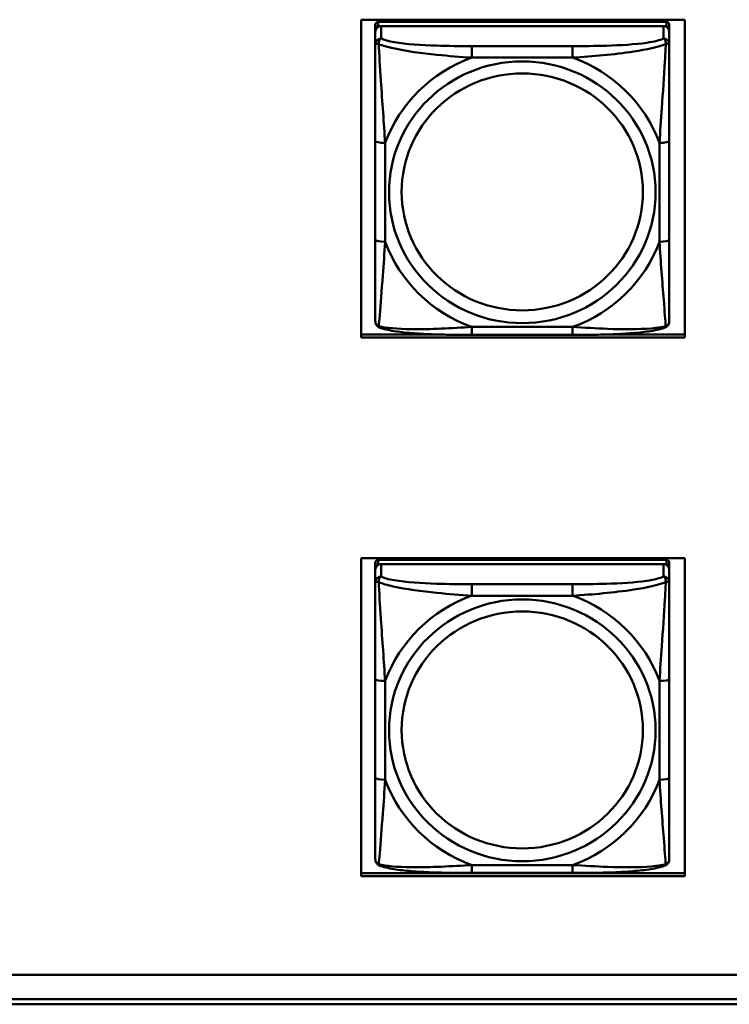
# Model space of a CAD drawing. Header units: inches. Extents: x 0.8 to 75.7, y -7.8 to 49.3.
# Tile 235 of 256: x 59.9 to 61.3, y 5.4 to 7.4. Entities that reach past the tile are written whole.
import ezdxf

# ---------------------------------------------------------------- set-up
doc = ezdxf.new("R2010")
doc.units = ezdxf.units.IN
doc.header["$MEASUREMENT"] = 0
doc.layers.add('Visible Edges(ROSSANSI)', color=7, linetype='Continuous', lineweight=50)
doc.layers.add('Visible Tangent Edges(ROSSANSI)', color=7, linetype='Continuous', lineweight=50)

msp = doc.modelspace()

# ---------------------------------------------------------------- linework, layer by layer
at = {"layer": 'Visible Edges(ROSSANSI)'}
for p, q in [((60.5783, 6.7454), (60.5783, 7.3841)), ((60.5783, 7.3841), (61.2288, 7.3841)), ((61.1914, 7.3796), (60.6126, 7.3796)), ((61.2288, 7.3841), (61.2288, 6.7454)), ((60.6067, 7.3739), (60.6067, 7.3656)), ((60.6067, 7.3598), (60.6067, 7.3656)), ((60.6067, 7.3598), (60.6067, 7.3349)), ((60.6126, 7.3714), (61.1914, 7.3714)), ((61.1855, 7.3714), (60.6185, 7.3714)), ((61.1973, 7.3656), (61.1973, 7.3739)), ((61.1973, 7.3656), (61.1973, 7.3598)), ((61.1973, 7.3349), (61.1973, 7.3598)), ((60.6067, 7.1405), (60.6067, 6.9418)), ((61.1973, 6.9418), (61.1973, 7.1405)), ((60.5783, 6.7515), (60.7399, 6.7515)), ((61.2288, 6.7454), (60.5783, 6.7454)), ((61.0031, 6.7509), (60.8008, 6.7509)), ((61.0641, 6.7515), (61.2288, 6.7515)), ((60.5783, 5.6635), (60.5783, 6.3022)), ((60.5783, 6.3022), (61.2288, 6.3022)), ((60.6067, 6.2929), (60.6067, 6.2847)), ((61.1914, 6.2987), (60.6126, 6.2987)), ((60.6126, 6.2905), (61.1914, 6.2905)), ((61.1855, 6.2905), (60.6185, 6.2905)), ((61.1973, 6.2847), (61.1973, 6.2929)), ((61.2288, 6.3022), (61.2288, 5.6635)), ((60.6067, 6.2789), (60.6067, 6.2847)), ((60.6067, 6.2789), (60.6067, 6.254)), ((61.1973, 6.2847), (61.1973, 6.2789)), ((61.1973, 6.254), (61.1973, 6.2789)), ((60.6067, 6.0595), (60.6067, 5.8609)), ((61.1973, 5.8609), (61.1973, 6.0595)), ((60.5783, 5.6696), (61.2288, 5.6696)), ((61.2288, 5.6635), (60.5783, 5.6635)), ((61.0031, 5.6699), (60.8008, 5.6699)), ((56.4153, 5.4654), (69.0852, 5.4654)), ((69.1231, 5.4167), (56.4653, 5.4167)), ((69.1231, 5.4061), (56.4653, 5.4061))]:
    msp.add_line(p, q, dxfattribs=at)
for centre, major_axis, start_param, end_param in [((60.6126, 7.3739), (-0.00591, 0), 4.712389, 6.283185), ((61.1914, 7.3739), (0.00591, 0), 0, 1.570796), ((60.6185, 7.3598), (-0.0118, 0), 4.712389, 6.283185), ((60.6126, 7.3656), (-0.00591, 0), 4.712389, 6.283185), ((61.1855, 7.3598), (0.0118, 0), 0, 1.570796), ((61.1914, 7.3656), (0.00591, 0), 0, 1.570796), ((60.6126, 6.2929), (-0.00591, 0), 4.712389, 6.283185), ((60.6185, 6.2789), (-0.0118, 0), 4.712389, 6.283185), ((60.6126, 6.2847), (-0.00591, 0), 4.712389, 6.283185), ((61.1855, 6.2789), (0.0118, 0), 0, 1.570796), ((61.1914, 6.2929), (0.00591, 0), 0, 1.570796), ((61.1914, 6.2847), (0.00591, 0), 0, 1.570796)]:
    msp.add_ellipse(centre, major_axis=major_axis, ratio=0.981793, start_param=start_param, end_param=end_param, dxfattribs=at)
for points, knots in [([(60.6067, 7.3349), (60.6067, 7.3258), (60.6067, 7.3106), (60.6067, 7.2934), (60.6067, 7.267), (60.6067, 7.2367), (60.6067, 7.2073), (60.6067, 7.1849), (60.6067, 7.1625), (60.6067, 7.1405)], [-0.7968224, -0.7968224, -0.7968224, -0.7968224, -0.6514613, -0.6514613, -0.6514613, -0.427691, -0.427691, -0.427691, -0.2569517, -0.2569517, -0.2569517, -0.2569517]), ([(61.1973, 7.1405), (61.1973, 7.1637), (61.1973, 7.1874), (61.1973, 7.2111), (61.1973, 7.2422), (61.1973, 7.2745), (61.1973, 7.3013), (61.1973, 7.3152), (61.1973, 7.3272), (61.1973, 7.3349)], [0.2569537, 0.2569537, 0.2569537, 0.2569537, 0.4371919, 0.4371919, 0.4371919, 0.6739428, 0.6739428, 0.6739428, 0.7963818, 0.7963818, 0.7963818, 0.7963818]), ([(60.6067, 6.9418), (60.6067, 6.9186), (60.6067, 6.8952), (60.6067, 6.873), (60.6067, 6.8439), (60.6067, 6.8156), (60.6067, 6.7967), (60.6067, 6.787), (60.6067, 6.7801), (60.6067, 6.7783)], [0.2569537, 0.2569537, 0.2569537, 0.2569537, 0.4371919, 0.4371919, 0.4371919, 0.6739428, 0.6739428, 0.6739428, 0.7963818, 0.7963818, 0.7963818, 0.7963818]), ([(61.1973, 6.7783), (61.1973, 6.7805), (61.1973, 6.7897), (61.1973, 6.8024), (61.1973, 6.822), (61.1973, 6.8489), (61.1973, 6.8766), (61.1973, 6.8978), (61.1973, 6.9198), (61.1973, 6.9418)], [-0.7968224, -0.7968224, -0.7968224, -0.7968224, -0.6514613, -0.6514613, -0.6514613, -0.427691, -0.427691, -0.427691, -0.2569517, -0.2569517, -0.2569517, -0.2569517]), ([(60.6147, 6.766), (60.6137, 6.7664), (60.6126, 6.7671), (60.6106, 6.7686), (60.6098, 6.7696), (60.6084, 6.7715), (60.6079, 6.7725), (60.6072, 6.7744), (60.607, 6.7753), (60.6068, 6.7769), (60.6067, 6.7776), (60.6067, 6.7783)], [0.02510739, 0.02510739, 0.02510739, 0.02510739, 0.03073999, 0.03073999, 0.03637259, 0.03637259, 0.0420052, 0.0420052, 0.0476378, 0.0476378, 0.0532704, 0.0532704, 0.0532704, 0.0532704]), ([(60.8008, 6.7509), (60.7873, 6.7509), (60.7736, 6.7509), (60.7464, 6.7513), (60.7328, 6.7516), (60.7059, 6.7527), (60.6926, 6.7534), (60.6669, 6.7555), (60.6548, 6.7569), (60.6327, 6.7605), (60.6232, 6.7625), (60.6147, 6.766)], [0.2569517, 0.2569517, 0.2569517, 0.2569517, 0.3597049, 0.3597049, 0.4624581, 0.4624581, 0.5652112, 0.5652112, 0.6679644, 0.6679644, 0.7707176, 0.7707176, 0.7707176, 0.7707176]), ([(61.1892, 6.766), (61.1808, 6.7625), (61.1713, 6.7605), (61.1492, 6.7569), (61.1371, 6.7555), (61.1114, 6.7534), (61.0981, 6.7527), (61.0712, 6.7516), (61.0576, 6.7513), (61.0303, 6.7509), (61.0167, 6.7509), (61.0031, 6.7509)], [-0.7703505, -0.7703505, -0.7703505, -0.7703505, -0.6676711, -0.6676711, -0.5649918, -0.5649918, -0.4623124, -0.4623124, -0.3596331, -0.3596331, -0.2569537, -0.2569537, -0.2569537, -0.2569537]), ([(61.1892, 6.766), (61.1903, 6.7664), (61.1914, 6.7671), (61.1933, 6.7686), (61.1942, 6.7696), (61.1956, 6.7715), (61.1961, 6.7725), (61.1968, 6.7744), (61.197, 6.7753), (61.1972, 6.7769), (61.1973, 6.7776), (61.1973, 6.7783)], [0.02510739, 0.02510739, 0.02510739, 0.02510739, 0.03073999, 0.03073999, 0.03637259, 0.03637259, 0.0420052, 0.0420052, 0.0476378, 0.0476378, 0.0532704, 0.0532704, 0.0532704, 0.0532704]), ([(60.6067, 6.254), (60.6067, 6.2449), (60.6067, 6.2296), (60.6067, 6.2124), (60.6067, 6.186), (60.6067, 6.1557), (60.6067, 6.1263), (60.6067, 6.1039), (60.6067, 6.0815), (60.6067, 6.0595)], [-0.7968224, -0.7968224, -0.7968224, -0.7968224, -0.6514613, -0.6514613, -0.6514613, -0.427691, -0.427691, -0.427691, -0.2569517, -0.2569517, -0.2569517, -0.2569517]), ([(61.1973, 6.0595), (61.1973, 6.0827), (61.1973, 6.1065), (61.1973, 6.1301), (61.1973, 6.1612), (61.1973, 6.1935), (61.1973, 6.2203), (61.1973, 6.2342), (61.1973, 6.2463), (61.1973, 6.254)], [0.2569537, 0.2569537, 0.2569537, 0.2569537, 0.4371919, 0.4371919, 0.4371919, 0.6739428, 0.6739428, 0.6739428, 0.7963818, 0.7963818, 0.7963818, 0.7963818]), ([(60.6067, 5.8609), (60.6067, 5.8377), (60.6067, 5.8143), (60.6067, 5.7921), (60.6067, 5.7629), (60.6067, 5.7346), (60.6067, 5.7158), (60.6067, 5.706), (60.6067, 5.6992), (60.6067, 5.6974)], [0.2569537, 0.2569537, 0.2569537, 0.2569537, 0.4371919, 0.4371919, 0.4371919, 0.6739428, 0.6739428, 0.6739428, 0.7963818, 0.7963818, 0.7963818, 0.7963818]), ([(61.1973, 5.6974), (61.1973, 5.6995), (61.1973, 5.7088), (61.1973, 5.7215), (61.1973, 5.7411), (61.1973, 5.768), (61.1973, 5.7957), (61.1973, 5.8168), (61.1973, 5.8389), (61.1973, 5.8609)], [-0.7968224, -0.7968224, -0.7968224, -0.7968224, -0.6514613, -0.6514613, -0.6514613, -0.427691, -0.427691, -0.427691, -0.2569517, -0.2569517, -0.2569517, -0.2569517]), ([(60.6147, 5.6851), (60.6137, 5.6855), (60.6126, 5.6861), (60.6106, 5.6877), (60.6098, 5.6886), (60.6084, 5.6906), (60.6079, 5.6916), (60.6072, 5.6935), (60.607, 5.6944), (60.6068, 5.696), (60.6067, 5.6967), (60.6067, 5.6974)], [0.02510739, 0.02510739, 0.02510739, 0.02510739, 0.03073999, 0.03073999, 0.03637259, 0.03637259, 0.0420052, 0.0420052, 0.0476378, 0.0476378, 0.0532704, 0.0532704, 0.0532704, 0.0532704]), ([(61.1892, 5.6851), (61.1903, 5.6855), (61.1914, 5.6861), (61.1933, 5.6877), (61.1942, 5.6886), (61.1956, 5.6906), (61.1961, 5.6916), (61.1968, 5.6935), (61.197, 5.6944), (61.1972, 5.696), (61.1973, 5.6967), (61.1973, 5.6974)], [0.02510739, 0.02510739, 0.02510739, 0.02510739, 0.03073999, 0.03073999, 0.03637259, 0.03637259, 0.0420052, 0.0420052, 0.0476378, 0.0476378, 0.0532704, 0.0532704, 0.0532704, 0.0532704]), ([(60.8008, 5.6699), (60.7873, 5.6699), (60.7736, 5.67), (60.7464, 5.6704), (60.7328, 5.6707), (60.7059, 5.6717), (60.6926, 5.6725), (60.6669, 5.6746), (60.6548, 5.6759), (60.6327, 5.6796), (60.6232, 5.6816), (60.6147, 5.6851)], [0.2569517, 0.2569517, 0.2569517, 0.2569517, 0.3597049, 0.3597049, 0.4624581, 0.4624581, 0.5652112, 0.5652112, 0.6679644, 0.6679644, 0.7707176, 0.7707176, 0.7707176, 0.7707176]), ([(61.1892, 5.6851), (61.1808, 5.6816), (61.1713, 5.6796), (61.1492, 5.6759), (61.1371, 5.6746), (61.1114, 5.6725), (61.0981, 5.6717), (61.0712, 5.6707), (61.0576, 5.6704), (61.0303, 5.67), (61.0167, 5.6699), (61.0031, 5.6699)], [-0.7703505, -0.7703505, -0.7703505, -0.7703505, -0.6676711, -0.6676711, -0.5649918, -0.5649918, -0.4623124, -0.4623124, -0.3596331, -0.3596331, -0.2569537, -0.2569537, -0.2569537, -0.2569537])]:
    msp.add_open_spline(points, degree=3, knots=knots, dxfattribs=at)
at = {"layer": 'Visible Tangent Edges(ROSSANSI)'}
for p, q in [((60.6126, 7.3714), (60.6126, 7.3796)), ((61.1914, 7.3796), (61.1914, 7.3714)), ((60.6185, 7.3465), (60.6185, 7.3714)), ((61.1855, 7.3714), (61.1855, 7.3465)), ((60.8008, 7.331), (60.8008, 7.308)), ((61.0031, 7.331), (60.8008, 7.331)), ((61.0031, 7.331), (61.0031, 7.308)), ((60.8008, 7.308), (61.0031, 7.308)), ((60.6264, 6.9381), (60.6264, 7.1367)), ((61.1776, 7.1367), (61.1776, 6.9381)), ((61.0031, 6.7668), (60.8008, 6.7668)), ((60.8008, 6.7509), (60.8008, 6.7668)), ((61.0031, 6.7509), (61.0031, 6.7668)), ((60.6126, 6.2905), (60.6126, 6.2987)), ((60.6185, 6.2656), (60.6185, 6.2905)), ((61.1855, 6.2905), (61.1855, 6.2656)), ((61.1914, 6.2987), (61.1914, 6.2905)), ((60.8008, 6.2501), (60.8008, 6.227)), ((61.0031, 6.2501), (60.8008, 6.2501)), ((61.0031, 6.2501), (61.0031, 6.227)), ((60.8008, 6.227), (61.0031, 6.227)), ((60.6264, 5.8571), (60.6264, 6.0558)), ((61.1776, 6.0558), (61.1776, 5.8571)), ((61.0031, 5.6859), (60.8008, 5.6859)), ((60.8008, 5.6699), (60.8008, 5.6859)), ((61.0031, 5.6699), (61.0031, 5.6859))]:
    msp.add_line(p, q, dxfattribs=at)
for centre, major_axis, ratio, start_param, end_param in [((60.6185, 7.3349), (-0.0118, 0), 0.981793, 4.712389, 6.283185), ((61.1855, 7.3349), (0.0118, 0), 0.981793, 0, 1.570796), ((60.902, 7.0374), (-0.2936, 0), 0.981793, 5.064156, 5.931419), ((60.902, 7.0374), (0.2936, 0), 0.981793, 0.351767, 1.21903), ((60.6264, 7.1405), (-0.0197, 0), 0.189952, 0, 1.570796), ((61.1776, 7.1405), (0.0197, 0), 0.189952, 4.712389, 6.283185), ((60.6264, 6.9418), (-0.0197, 0), 0.189952, 0, 1.570796), ((60.902, 7.0374), (-0.2936, 0), 0.981793, 0.351767, 1.21903), ((60.902, 7.0374), (0.2936, 0), 0.981793, 5.064156, 5.931419), ((61.1776, 6.9418), (0.0197, 0), 0.189952, 4.712389, 6.283185), ((60.6185, 6.254), (-0.0118, 0), 0.981793, 4.712389, 6.283185), ((61.1855, 6.254), (0.0118, 0), 0.981793, 0, 1.570796), ((60.902, 5.9565), (-0.2936, 0), 0.981793, 5.064156, 5.931419), ((60.902, 5.9565), (0.2936, 0), 0.981793, 0.351767, 1.21903), ((60.6264, 6.0595), (-0.0197, 0), 0.189952, 0, 1.570796), ((61.1776, 6.0595), (0.0197, 0), 0.189952, 4.712389, 6.283185), ((60.6264, 5.8609), (-0.0197, 0), 0.189952, 0, 1.570796), ((60.902, 5.9565), (-0.2936, 0), 0.981793, 0.351767, 1.21903), ((60.902, 5.9565), (0.2936, 0), 0.981793, 5.064156, 5.931419), ((61.1776, 5.8609), (0.0197, 0), 0.189952, 4.712389, 6.283185)]:
    msp.add_ellipse(centre, major_axis=major_axis, ratio=ratio, start_param=start_param, end_param=end_param, dxfattribs=at)
for centre, major_axis in [((60.902, 7.0374), (-0.2678, 0)), ((60.902, 7.0382), (-0.2424, 0)), ((60.902, 5.9565), (-0.2678, 0)), ((60.902, 5.9573), (-0.2424, 0))]:
    msp.add_ellipse(centre, major_axis=major_axis, ratio=0.981793, dxfattribs=at)
for points, knots in [([(60.6136, 7.335), (60.6135, 7.3361), (60.6136, 7.3371), (60.6138, 7.3392), (60.614, 7.3401), (60.6145, 7.3416), (60.6147, 7.3421), (60.615, 7.3428), (60.6151, 7.343), (60.6154, 7.3436), (60.6156, 7.3439), (60.6162, 7.3447), (60.6166, 7.3451), (60.6175, 7.3459), (60.618, 7.3462), (60.6185, 7.3465)], [-0.00023197, -0.00023197, -0.00023197, -0.00023197, 0.00913095, 0.00913095, 0.01983142, 0.01983142, 0.02651922, 0.02651922, 0.02986312, 0.02986312, 0.03521335, 0.03521335, 0.04377373, 0.04377373, 0.0532704, 0.0532704, 0.0532704, 0.0532704]), ([(60.8008, 7.331), (60.7772, 7.331), (60.7532, 7.3312), (60.7298, 7.332), (60.6991, 7.3329), (60.6683, 7.3349), (60.645, 7.3389), (60.633, 7.341), (60.6234, 7.3436), (60.6185, 7.3465)], [0.2569537, 0.2569537, 0.2569537, 0.2569537, 0.4371919, 0.4371919, 0.4371919, 0.6739428, 0.6739428, 0.6739428, 0.7963818, 0.7963818, 0.7963818, 0.7963818]), ([(61.1855, 7.3465), (61.1797, 7.343), (61.1672, 7.34), (61.152, 7.3378), (61.1286, 7.3344), (61.0995, 7.3327), (61.0704, 7.3319), (61.0482, 7.3312), (61.0255, 7.331), (61.0031, 7.331)], [-0.7968224, -0.7968224, -0.7968224, -0.7968224, -0.6514613, -0.6514613, -0.6514613, -0.427691, -0.427691, -0.427691, -0.2569517, -0.2569517, -0.2569517, -0.2569517]), ([(61.1855, 7.3465), (61.186, 7.3462), (61.1865, 7.3459), (61.1874, 7.3451), (61.1878, 7.3447), (61.1883, 7.3439), (61.1885, 7.3436), (61.1889, 7.343), (61.189, 7.3428), (61.1893, 7.3421), (61.1895, 7.3416), (61.1899, 7.3401), (61.1901, 7.3392), (61.1904, 7.3371), (61.1904, 7.3361), (61.1904, 7.335)], [-0.0532704, -0.0532704, -0.0532704, -0.0532704, -0.04377373, -0.04377373, -0.03521335, -0.03521335, -0.02986312, -0.02986312, -0.02651922, -0.02651922, -0.01983142, -0.01983142, -0.00913095, -0.00913095, 0.00023197, 0.00023197, 0.00023197, 0.00023197]), ([(60.6067, 7.3349), (60.6067, 7.3352), (60.6068, 7.3354), (60.607, 7.3357), (60.6072, 7.3359), (60.6076, 7.336), (60.6078, 7.3361), (60.6081, 7.3361), (60.6082, 7.3361), (60.6086, 7.3361), (60.6089, 7.3361), (60.6099, 7.336), (60.6105, 7.3359), (60.612, 7.3355), (60.6127, 7.3353), (60.6136, 7.335)], [-0.0532704, -0.0532704, -0.0532704, -0.0532704, -0.04377373, -0.04377373, -0.03521335, -0.03521335, -0.02986312, -0.02986312, -0.02651922, -0.02651922, -0.01983142, -0.01983142, -0.00913095, -0.00913095, 0.00023197, 0.00023197, 0.00023197, 0.00023197]), ([(60.6136, 7.335), (60.6212, 7.3321), (60.6312, 7.3292), (60.6683, 7.321), (60.7, 7.3167), (60.7542, 7.3112), (60.7775, 7.3093), (60.8008, 7.308)], [-0.7478145, -0.7478145, -0.7478145, -0.7478145, -0.6493253, -0.6493253, -0.427691, -0.427691, -0.2569537, -0.2569537, -0.2569537, -0.2569537]), ([(60.6264, 7.1367), (60.624, 7.1764), (60.6207, 7.2186), (60.6161, 7.2886), (60.6145, 7.316), (60.6136, 7.335)], [0.2569517, 0.2569517, 0.2569517, 0.2569517, 0.5559983, 0.5559983, 0.7482818, 0.7482818, 0.7482818, 0.7482818]), ([(61.0031, 7.308), (61.0436, 7.3103), (61.086, 7.3141), (61.1516, 7.3241), (61.1761, 7.3292), (61.1904, 7.335)], [0.2569517, 0.2569517, 0.2569517, 0.2569517, 0.5559983, 0.5559983, 0.7482818, 0.7482818, 0.7482818, 0.7482818]), ([(61.1904, 7.335), (61.1899, 7.325), (61.1893, 7.313), (61.1868, 7.2709), (61.1845, 7.2377), (61.1806, 7.1827), (61.179, 7.1596), (61.1776, 7.1367)], [-0.7478145, -0.7478145, -0.7478145, -0.7478145, -0.6493253, -0.6493253, -0.427691, -0.427691, -0.2569537, -0.2569537, -0.2569537, -0.2569537]), ([(61.1904, 7.335), (61.1913, 7.3353), (61.192, 7.3355), (61.1935, 7.3359), (61.1941, 7.336), (61.195, 7.3361), (61.1953, 7.3361), (61.1958, 7.3361), (61.1959, 7.3361), (61.1962, 7.3361), (61.1964, 7.336), (61.1968, 7.3359), (61.1969, 7.3357), (61.1972, 7.3354), (61.1973, 7.3352), (61.1973, 7.3349)], [-0.00023197, -0.00023197, -0.00023197, -0.00023197, 0.00913095, 0.00913095, 0.01983142, 0.01983142, 0.02651922, 0.02651922, 0.02986312, 0.02986312, 0.03521335, 0.03521335, 0.04377373, 0.04377373, 0.0532704, 0.0532704, 0.0532704, 0.0532704]), ([(60.6136, 6.7687), (60.6141, 6.7737), (60.6147, 6.7813), (60.6172, 6.8119), (60.6195, 6.841), (60.6234, 6.8925), (60.625, 6.9151), (60.6264, 6.9381)], [-0.7478145, -0.7478145, -0.7478145, -0.7478145, -0.6493253, -0.6493253, -0.427691, -0.427691, -0.2569537, -0.2569537, -0.2569537, -0.2569537]), ([(61.1776, 6.9381), (61.18, 6.8983), (61.1833, 6.8573), (61.1879, 6.7984), (61.1895, 6.7779), (61.1904, 6.7687)], [0.2569517, 0.2569517, 0.2569517, 0.2569517, 0.5559983, 0.5559983, 0.7482818, 0.7482818, 0.7482818, 0.7482818]), ([(60.6136, 6.7687), (60.6127, 6.7689), (60.612, 6.7692), (60.6105, 6.7701), (60.6099, 6.7706), (60.6089, 6.7716), (60.6086, 6.772), (60.6082, 6.7726), (60.6081, 6.7728), (60.6078, 6.7734), (60.6076, 6.7737), (60.6072, 6.7747), (60.607, 6.7754), (60.6068, 6.7767), (60.6067, 6.7775), (60.6067, 6.7783)], [-0.00023197, -0.00023197, -0.00023197, -0.00023197, 0.00913095, 0.00913095, 0.01983142, 0.01983142, 0.02651922, 0.02651922, 0.02986312, 0.02986312, 0.03521335, 0.03521335, 0.04377373, 0.04377373, 0.0532704, 0.0532704, 0.0532704, 0.0532704]), ([(60.6147, 6.766), (60.6146, 6.7661), (60.6144, 6.7662), (60.614, 6.7665), (60.6138, 6.7668), (60.6136, 6.7677), (60.6135, 6.7681), (60.6136, 6.7687)], [-0.02510739, -0.02510739, -0.02510739, -0.02510739, -0.01983142, -0.01983142, -0.00913095, -0.00913095, 0.00023197, 0.00023197, 0.00023197, 0.00023197]), ([(60.8008, 6.7668), (60.7604, 6.7645), (60.718, 6.7618), (60.6523, 6.7628), (60.6279, 6.7647), (60.6136, 6.7687)], [0.2569517, 0.2569517, 0.2569517, 0.2569517, 0.5559983, 0.5559983, 0.7482818, 0.7482818, 0.7482818, 0.7482818]), ([(61.1904, 6.7687), (61.1828, 6.7667), (61.1727, 6.7651), (61.1357, 6.7618), (61.104, 6.762), (61.0497, 6.764), (61.0265, 6.7654), (61.0031, 6.7668)], [-0.7478145, -0.7478145, -0.7478145, -0.7478145, -0.6493253, -0.6493253, -0.427691, -0.427691, -0.2569537, -0.2569537, -0.2569537, -0.2569537]), ([(61.1904, 6.7687), (61.1904, 6.7681), (61.1904, 6.7677), (61.1901, 6.7668), (61.1899, 6.7665), (61.1895, 6.7662), (61.1894, 6.7661), (61.1892, 6.766)], [-0.00023197, -0.00023197, -0.00023197, -0.00023197, 0.00913095, 0.00913095, 0.01983142, 0.01983142, 0.02510739, 0.02510739, 0.02510739, 0.02510739]), ([(61.1973, 6.7783), (61.1973, 6.7775), (61.1972, 6.7767), (61.1969, 6.7754), (61.1968, 6.7747), (61.1964, 6.7737), (61.1962, 6.7734), (61.1959, 6.7728), (61.1958, 6.7726), (61.1953, 6.772), (61.195, 6.7716), (61.1941, 6.7706), (61.1935, 6.7701), (61.192, 6.7692), (61.1913, 6.7689), (61.1904, 6.7687)], [-0.0532704, -0.0532704, -0.0532704, -0.0532704, -0.04377373, -0.04377373, -0.03521335, -0.03521335, -0.02986312, -0.02986312, -0.02651922, -0.02651922, -0.01983142, -0.01983142, -0.00913095, -0.00913095, 0.00023197, 0.00023197, 0.00023197, 0.00023197]), ([(60.6067, 6.254), (60.6067, 6.2542), (60.6068, 6.2544), (60.607, 6.2548), (60.6072, 6.2549), (60.6076, 6.2551), (60.6078, 6.2551), (60.6081, 6.2552), (60.6082, 6.2552), (60.6086, 6.2552), (60.6089, 6.2552), (60.6099, 6.2551), (60.6105, 6.255), (60.612, 6.2546), (60.6127, 6.2543), (60.6136, 6.2541)], [-0.0532704, -0.0532704, -0.0532704, -0.0532704, -0.04377373, -0.04377373, -0.03521335, -0.03521335, -0.02986312, -0.02986312, -0.02651922, -0.02651922, -0.01983142, -0.01983142, -0.00913095, -0.00913095, 0.00023197, 0.00023197, 0.00023197, 0.00023197]), ([(60.6136, 6.2541), (60.6135, 6.2552), (60.6136, 6.2562), (60.6138, 6.2582), (60.614, 6.2592), (60.6145, 6.2606), (60.6147, 6.2611), (60.615, 6.2618), (60.6151, 6.2621), (60.6154, 6.2626), (60.6156, 6.263), (60.6162, 6.2637), (60.6166, 6.2642), (60.6175, 6.265), (60.618, 6.2653), (60.6185, 6.2656)], [-0.00023197, -0.00023197, -0.00023197, -0.00023197, 0.00913095, 0.00913095, 0.01983142, 0.01983142, 0.02651922, 0.02651922, 0.02986312, 0.02986312, 0.03521335, 0.03521335, 0.04377373, 0.04377373, 0.0532704, 0.0532704, 0.0532704, 0.0532704]), ([(60.6136, 6.2541), (60.6212, 6.2511), (60.6312, 6.2482), (60.6683, 6.2401), (60.7, 6.2358), (60.7542, 6.2302), (60.7775, 6.2283), (60.8008, 6.227)], [-0.7478145, -0.7478145, -0.7478145, -0.7478145, -0.6493253, -0.6493253, -0.427691, -0.427691, -0.2569537, -0.2569537, -0.2569537, -0.2569537]), ([(60.6264, 6.0558), (60.624, 6.0955), (60.6207, 6.1376), (60.6161, 6.2076), (60.6145, 6.2351), (60.6136, 6.2541)], [0.2569517, 0.2569517, 0.2569517, 0.2569517, 0.5559983, 0.5559983, 0.7482818, 0.7482818, 0.7482818, 0.7482818]), ([(60.8008, 6.2501), (60.7772, 6.2501), (60.7532, 6.2503), (60.7298, 6.251), (60.6991, 6.252), (60.6683, 6.254), (60.645, 6.258), (60.633, 6.26), (60.6234, 6.2626), (60.6185, 6.2656)], [0.2569537, 0.2569537, 0.2569537, 0.2569537, 0.4371919, 0.4371919, 0.4371919, 0.6739428, 0.6739428, 0.6739428, 0.7963818, 0.7963818, 0.7963818, 0.7963818]), ([(61.1855, 6.2656), (61.1797, 6.2621), (61.1672, 6.2591), (61.152, 6.2569), (61.1286, 6.2534), (61.0995, 6.2517), (61.0704, 6.2509), (61.0482, 6.2503), (61.0255, 6.2501), (61.0031, 6.2501)], [-0.7968224, -0.7968224, -0.7968224, -0.7968224, -0.6514613, -0.6514613, -0.6514613, -0.427691, -0.427691, -0.427691, -0.2569517, -0.2569517, -0.2569517, -0.2569517]), ([(61.0031, 6.227), (61.0436, 6.2294), (61.086, 6.2331), (61.1516, 6.2432), (61.1761, 6.2483), (61.1904, 6.2541)], [0.2569517, 0.2569517, 0.2569517, 0.2569517, 0.5559983, 0.5559983, 0.7482818, 0.7482818, 0.7482818, 0.7482818]), ([(61.1904, 6.2541), (61.1899, 6.2441), (61.1893, 6.232), (61.1868, 6.1899), (61.1845, 6.1567), (61.1806, 6.1017), (61.179, 6.0786), (61.1776, 6.0558)], [-0.7478145, -0.7478145, -0.7478145, -0.7478145, -0.6493253, -0.6493253, -0.427691, -0.427691, -0.2569537, -0.2569537, -0.2569537, -0.2569537]), ([(61.1855, 6.2656), (61.186, 6.2653), (61.1865, 6.265), (61.1874, 6.2642), (61.1878, 6.2637), (61.1883, 6.263), (61.1885, 6.2626), (61.1889, 6.2621), (61.189, 6.2618), (61.1893, 6.2611), (61.1895, 6.2606), (61.1899, 6.2592), (61.1901, 6.2582), (61.1904, 6.2562), (61.1904, 6.2552), (61.1904, 6.2541)], [-0.0532704, -0.0532704, -0.0532704, -0.0532704, -0.04377373, -0.04377373, -0.03521335, -0.03521335, -0.02986312, -0.02986312, -0.02651922, -0.02651922, -0.01983142, -0.01983142, -0.00913095, -0.00913095, 0.00023197, 0.00023197, 0.00023197, 0.00023197]), ([(61.1904, 6.2541), (61.1913, 6.2543), (61.192, 6.2546), (61.1935, 6.255), (61.1941, 6.2551), (61.195, 6.2552), (61.1953, 6.2552), (61.1958, 6.2552), (61.1959, 6.2552), (61.1962, 6.2551), (61.1964, 6.2551), (61.1968, 6.2549), (61.1969, 6.2548), (61.1972, 6.2544), (61.1973, 6.2542), (61.1973, 6.254)], [-0.00023197, -0.00023197, -0.00023197, -0.00023197, 0.00913095, 0.00913095, 0.01983142, 0.01983142, 0.02651922, 0.02651922, 0.02986312, 0.02986312, 0.03521335, 0.03521335, 0.04377373, 0.04377373, 0.0532704, 0.0532704, 0.0532704, 0.0532704]), ([(60.6136, 5.6877), (60.6141, 5.6928), (60.6147, 5.7003), (60.6172, 5.731), (60.6195, 5.7601), (60.6234, 5.8116), (60.625, 5.8341), (60.6264, 5.8571)], [-0.7478145, -0.7478145, -0.7478145, -0.7478145, -0.6493253, -0.6493253, -0.427691, -0.427691, -0.2569537, -0.2569537, -0.2569537, -0.2569537]), ([(61.1776, 5.8571), (61.18, 5.8174), (61.1833, 5.7763), (61.1879, 5.7174), (61.1895, 5.6969), (61.1904, 5.6877)], [0.2569517, 0.2569517, 0.2569517, 0.2569517, 0.5559983, 0.5559983, 0.7482818, 0.7482818, 0.7482818, 0.7482818]), ([(60.6136, 5.6877), (60.6127, 5.688), (60.612, 5.6883), (60.6105, 5.6891), (60.6099, 5.6897), (60.6089, 5.6906), (60.6086, 5.691), (60.6082, 5.6916), (60.6081, 5.6918), (60.6078, 5.6924), (60.6076, 5.6928), (60.6072, 5.6938), (60.607, 5.6944), (60.6068, 5.6958), (60.6067, 5.6966), (60.6067, 5.6974)], [-0.00023197, -0.00023197, -0.00023197, -0.00023197, 0.00913095, 0.00913095, 0.01983142, 0.01983142, 0.02651922, 0.02651922, 0.02986312, 0.02986312, 0.03521335, 0.03521335, 0.04377373, 0.04377373, 0.0532704, 0.0532704, 0.0532704, 0.0532704]), ([(61.1973, 5.6974), (61.1973, 5.6966), (61.1972, 5.6958), (61.1969, 5.6944), (61.1968, 5.6938), (61.1964, 5.6928), (61.1962, 5.6924), (61.1959, 5.6918), (61.1958, 5.6916), (61.1953, 5.691), (61.195, 5.6906), (61.1941, 5.6897), (61.1935, 5.6891), (61.192, 5.6883), (61.1913, 5.688), (61.1904, 5.6877)], [-0.0532704, -0.0532704, -0.0532704, -0.0532704, -0.04377373, -0.04377373, -0.03521335, -0.03521335, -0.02986312, -0.02986312, -0.02651922, -0.02651922, -0.01983142, -0.01983142, -0.00913095, -0.00913095, 0.00023197, 0.00023197, 0.00023197, 0.00023197]), ([(60.6147, 5.6851), (60.6146, 5.6851), (60.6144, 5.6852), (60.614, 5.6856), (60.6138, 5.6859), (60.6136, 5.6867), (60.6135, 5.6872), (60.6136, 5.6877)], [-0.02510739, -0.02510739, -0.02510739, -0.02510739, -0.01983142, -0.01983142, -0.00913095, -0.00913095, 0.00023197, 0.00023197, 0.00023197, 0.00023197]), ([(60.8008, 5.6859), (60.7604, 5.6835), (60.718, 5.6808), (60.6523, 5.6818), (60.6279, 5.6837), (60.6136, 5.6877)], [0.2569517, 0.2569517, 0.2569517, 0.2569517, 0.5559983, 0.5559983, 0.7482818, 0.7482818, 0.7482818, 0.7482818]), ([(61.1904, 5.6877), (61.1828, 5.6857), (61.1727, 5.6841), (61.1357, 5.6808), (61.104, 5.681), (61.0497, 5.6831), (61.0265, 5.6844), (61.0031, 5.6859)], [-0.7478145, -0.7478145, -0.7478145, -0.7478145, -0.6493253, -0.6493253, -0.427691, -0.427691, -0.2569537, -0.2569537, -0.2569537, -0.2569537]), ([(61.1904, 5.6877), (61.1904, 5.6872), (61.1904, 5.6867), (61.1901, 5.6859), (61.1899, 5.6856), (61.1895, 5.6852), (61.1894, 5.6851), (61.1892, 5.6851)], [-0.00023197, -0.00023197, -0.00023197, -0.00023197, 0.00913095, 0.00913095, 0.01983142, 0.01983142, 0.02510739, 0.02510739, 0.02510739, 0.02510739])]:
    msp.add_open_spline(points, degree=3, knots=knots, dxfattribs=at)

doc.saveas('drawing.dxf')
